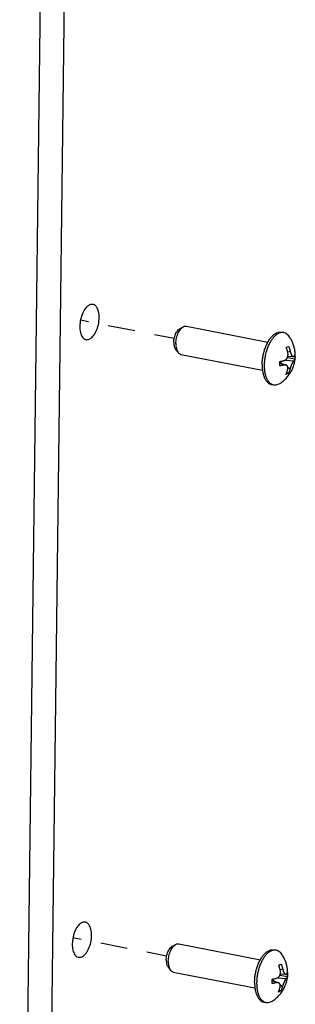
# Paper-space layout 'Layout1' of a CAD drawing. Header units: inches. Extents: x 29 to 351, y 58 to 234.
# Tile 102 of 104: x 108.49 to 110, y 174.13 to 179.54. Entities that reach past the tile are written whole.
import ezdxf

# ---------------------------------------------------------------- set-up
doc = ezdxf.new("R2010")
doc.units = ezdxf.units.IN
doc.header["$LTSCALE"] = 1.1
doc.header["$MEASUREMENT"] = 0
doc.linetypes.add('DASHED', pattern=[0.2, 0.1, -0.1])
doc.layers.get('0').update_dxf_attribs({"linetype": 'CONTINUOUS'})
doc.layers.add('02___PRT_ALL_AXES', color=7, linetype='CONTINUOUS')
doc.layers.add('7_ALL_FEATURES', color=7, linetype='CONTINUOUS')

psp = doc.layouts.get("Layout1")

# ---------------------------------------------------------------- linework, layer by layer
at = {"color": 7, "linetype": 'Continuous'}
for p, q in [((108.4885, 170.3824), (108.6292, 181.8911)), ((108.6211, 170.3567), (108.7618, 181.8654))]:
    psp.add_line(p, q, dxfattribs=at)
at = {"color": 4, "linetype": 'DASHED'}
for p, q in [((109.0831, 177.8373), (108.8225, 177.8878)), ((109.0828, 177.8372), (109.0831, 177.8373)), ((109.3371, 177.7879), (109.0828, 177.8372)), ((109.0416, 174.4412), (108.781, 174.4918)), ((109.0413, 174.4411), (109.0416, 174.4412)), ((109.2955, 174.3918), (109.0413, 174.4411))]:
    psp.add_line(p, q, dxfattribs=at)
at = {"color": 7, "linetype": 'Continuous'}
for points, start_tangent, end_tangent in [([(108.8906, 177.9748), (108.8729, 177.9726), (108.8525, 177.9566), (108.835, 177.9287), (108.8232, 177.8931), (108.8187, 177.8552)], (-0.985046, 0.172293), (-0.012225, -0.999925)), ([(108.9249, 177.9013), (108.9213, 177.9356), (108.9101, 177.9612), (108.8932, 177.9742), (108.8906, 177.9748)], (0.012225, 0.999925), (-0.985046, 0.172293)), ([(108.853, 177.7817), (108.8706, 177.7839), (108.891, 177.7999), (108.9085, 177.8278), (108.9204, 177.8634), (108.9249, 177.9013)], (0.985046, -0.172293), (0.012225, 0.999925)), ([(108.8187, 177.8552), (108.8223, 177.8209), (108.8334, 177.7953), (108.8504, 177.7823), (108.853, 177.7817)], (-0.012225, -0.999925), (0.985046, -0.172293)), ([(108.849, 174.5788), (108.8314, 174.5766), (108.811, 174.5606), (108.7935, 174.5327), (108.7816, 174.4971), (108.7772, 174.4592)], (-0.985046, 0.172293), (-0.012225, -0.999925)), ([(108.8834, 174.5053), (108.8798, 174.5396), (108.8686, 174.5652), (108.8516, 174.5782), (108.849, 174.5788)], (0.012225, 0.999925), (-0.985046, 0.172293)), ([(108.8115, 174.3857), (108.8291, 174.3879), (108.8495, 174.4039), (108.867, 174.4318), (108.8789, 174.4674), (108.8834, 174.5053)], (0.985046, -0.172293), (0.012225, 0.999925)), ([(108.7772, 174.4592), (108.7808, 174.4249), (108.7919, 174.3992), (108.8089, 174.3863), (108.8115, 174.3857)], (-0.012225, -0.999925), (0.985046, -0.172293))]:
    psp.add_spline(points, degree=3, dxfattribs=dict(at, start_tangent=start_tangent, end_tangent=end_tangent))
at = {"layer": '02___PRT_ALL_AXES', "color": 7, "linetype": 'Continuous'}
for p, q in [((109.367, 177.8409), (109.3864, 177.8518)), ((109.4036, 177.8552), (109.852, 177.7682)), ((109.9269, 177.8226), (109.9382, 177.8204)), ((109.345, 177.7275), (109.359, 177.7101)), ((109.3736, 177.7006), (109.822, 177.6136)), ((109.8711, 177.5351), (109.8824, 177.5329)), ((109.3255, 174.4448), (109.3449, 174.4558)), ((109.3621, 174.4591), (109.8104, 174.3722)), ((109.8854, 174.4266), (109.8967, 174.4244)), ((109.3035, 174.3315), (109.3174, 174.3141)), ((109.3321, 174.3045), (109.7804, 174.2176)), ((109.8296, 174.1391), (109.8409, 174.1369))]:
    psp.add_line(p, q, dxfattribs=at)
for points, start_tangent, end_tangent in [([(109.3461, 177.7594), (109.3471, 177.7745), (109.3497, 177.7897), (109.3538, 177.8045), (109.3592, 177.8182), (109.3658, 177.8304), (109.3732, 177.8405), (109.3812, 177.8483), (109.3864, 177.8518)], (0.012225, 0.999925), (0.871946, 0.489601)), ([(109.3864, 177.8518), (109.3895, 177.8533), (109.3978, 177.8555), (109.4036, 177.8552)], (0.871946, 0.489601), (0.982091, -0.188405)), ([(109.3347, 177.767), (109.3356, 177.7798), (109.338, 177.7928), (109.3417, 177.8053), (109.3465, 177.8167), (109.3524, 177.8266), (109.3589, 177.8346), (109.3659, 177.8402), (109.367, 177.8409)], (0.012225, 0.999925), (0.871498, 0.490398)), ([(109.8517, 177.7683), (109.8572, 177.7776), (109.8689, 177.7936), (109.8813, 177.8065), (109.8942, 177.8159), (109.9073, 177.8216), (109.9201, 177.8233), (109.9269, 177.8226)], (0.487288, 0.873241), (0.981757, -0.190142)), ([(109.3347, 177.767), (109.3353, 177.7547), (109.3374, 177.7437), (109.3408, 177.7343), (109.345, 177.7275)], (-0.012225, -0.999925), (0.62612, -0.779726)), ([(109.3461, 177.7594), (109.3468, 177.7451), (109.349, 177.732), (109.3528, 177.7206), (109.3579, 177.7115), (109.359, 177.7101)], (-0.012225, -0.999925), (0.625188, -0.780474)), ([(109.82, 177.6446), (109.8214, 177.6682), (109.8249, 177.692), (109.8304, 177.7155), (109.8377, 177.738), (109.8468, 177.7589), (109.8517, 177.7683)], (0.012225, 0.999925), (0.487288, 0.873241)), ([(109.359, 177.7101), (109.3642, 177.7049), (109.3715, 177.7011), (109.3736, 177.7006)], (0.625188, -0.780474), (0.982091, -0.188405)), ([(109.82, 177.6446), (109.8208, 177.6219), (109.8217, 177.6136)], (-0.012225, -0.999925), (0.125424, -0.992103)), ([(109.8217, 177.6136), (109.8237, 177.6009), (109.8287, 177.5819), (109.8356, 177.5656), (109.8443, 177.5524), (109.8544, 177.5426), (109.8657, 177.5365), (109.8711, 177.5351)], (0.125424, -0.992103), (0.981757, -0.190142)), ([(109.2932, 174.371), (109.2941, 174.3838), (109.2964, 174.3968), (109.3001, 174.4093), (109.305, 174.4207), (109.3108, 174.4306), (109.3174, 174.4386), (109.3244, 174.4442), (109.3255, 174.4448)], (0.012225, 0.999925), (0.871498, 0.490398)), ([(109.3046, 174.3634), (109.3056, 174.3785), (109.3082, 174.3937), (109.3123, 174.4084), (109.3177, 174.4222), (109.3242, 174.4344), (109.3317, 174.4445), (109.3397, 174.4523), (109.3449, 174.4558)], (0.012225, 0.999925), (0.871946, 0.489601)), ([(109.3449, 174.4558), (109.348, 174.4573), (109.3563, 174.4594), (109.3621, 174.4591)], (0.871946, 0.489601), (0.982091, -0.188405)), ([(109.8102, 174.3723), (109.8157, 174.3816), (109.8273, 174.3976), (109.8398, 174.4105), (109.8527, 174.4199), (109.8657, 174.4256), (109.8786, 174.4273), (109.8854, 174.4266)], (0.487288, 0.873241), (0.981757, -0.190142)), ([(109.2932, 174.371), (109.2938, 174.3587), (109.2958, 174.3477), (109.2993, 174.3383), (109.3035, 174.3315)], (-0.012225, -0.999925), (0.62612, -0.779726)), ([(109.3046, 174.3634), (109.3052, 174.349), (109.3075, 174.3359), (109.3112, 174.3246), (109.3164, 174.3154), (109.3174, 174.3141)], (-0.012225, -0.999925), (0.625188, -0.780474)), ([(109.7785, 174.2486), (109.7799, 174.2721), (109.7833, 174.296), (109.7888, 174.3195), (109.7962, 174.342), (109.8053, 174.3629), (109.8102, 174.3723)], (0.012225, 0.999925), (0.487288, 0.873241)), ([(109.3174, 174.3141), (109.3227, 174.3089), (109.33, 174.3051), (109.3321, 174.3045)], (0.625188, -0.780474), (0.982091, -0.188405)), ([(109.7785, 174.2486), (109.7793, 174.2259), (109.7802, 174.2175)], (-0.012225, -0.999925), (0.125424, -0.992103)), ([(109.7802, 174.2175), (109.7822, 174.2048), (109.7872, 174.1859), (109.7941, 174.1696), (109.8027, 174.1564), (109.8129, 174.1466), (109.8242, 174.1405), (109.8296, 174.1391)], (0.125424, -0.992103), (0.981757, -0.190142))]:
    psp.add_spline(points, degree=3, dxfattribs=dict(at, start_tangent=start_tangent, end_tangent=end_tangent))
at = {"layer": '7_ALL_FEATURES', "color": 7, "linetype": 'Continuous'}
for p, q in [((109.9524, 177.7384), (109.9596, 177.7412)), ((109.9596, 177.7412), (109.966, 177.7443)), ((109.9745, 177.7159), (109.9603, 177.7122)), ((109.961, 177.6903), (109.9904, 177.6879)), ((109.9171, 177.6538), (109.9168, 177.6614)), ((109.9169, 177.6584), (109.9319, 177.6485)), ((109.917, 177.6538), (109.9512, 177.6418)), ((109.9403, 177.642), (109.917, 177.6517)), ((109.9458, 177.6682), (109.9936, 177.6651)), ((109.9998, 177.6733), (109.9579, 177.6815)), ((109.9607, 177.6296), (109.9733, 177.6213)), ((109.9578, 177.5933), (109.9506, 177.5905)), ((109.9642, 177.5963), (109.954, 177.5983)), ((109.9642, 177.5963), (109.9578, 177.5933)), ((109.9086, 177.5363), (109.9173, 177.5409)), ((109.9109, 174.3423), (109.9181, 174.3452)), ((109.9181, 174.3452), (109.9245, 174.3482)), ((109.9043, 174.2722), (109.9521, 174.2691)), ((109.9583, 174.2773), (109.9164, 174.2854)), ((109.933, 174.3199), (109.9188, 174.3161)), ((109.9195, 174.2943), (109.9489, 174.2919)), ((109.8756, 174.2578), (109.8753, 174.2654)), ((109.8754, 174.2624), (109.8904, 174.2525)), ((109.8755, 174.2578), (109.9096, 174.2458)), ((109.8988, 174.246), (109.8755, 174.2556)), ((109.9192, 174.2336), (109.9318, 174.2253)), ((109.9163, 174.1973), (109.9091, 174.1944)), ((109.9227, 174.2003), (109.9125, 174.2023)), ((109.9227, 174.2003), (109.9163, 174.1973)), ((109.8671, 174.1403), (109.8758, 174.1449))]:
    psp.add_line(p, q, dxfattribs=at)
for points, start_tangent, end_tangent in [([(109.912, 177.817), (109.8997, 177.8099), (109.8875, 177.7996), (109.876, 177.7862), (109.8653, 177.7701), (109.8557, 177.7517), (109.8474, 177.7314), (109.8407, 177.7099), (109.8357, 177.6874), (109.8325, 177.6648), (109.8313, 177.6424)], (-0.917444, -0.397864), (-0.012225, -0.999925)), ([(109.9382, 177.8204), (109.9364, 177.8208), (109.9244, 177.8207), (109.912, 177.817)], (-0.981525, 0.191332), (-0.917444, -0.397864)), ([(109.9676, 177.7999), (109.9674, 177.8001), (109.9582, 177.8104), (109.9477, 177.8173), (109.9382, 177.8204)], (-0.586123, 0.810222), (-0.981525, 0.191332)), ([(110.0007, 177.6732), (110.0017, 177.6854), (110.0016, 177.7037), (109.9996, 177.7224), (109.9955, 177.7416), (109.9889, 177.7612), (109.9798, 177.7806), (109.9676, 177.7999)], (0.114654, 0.993405), (-0.586033, 0.810287)), ([(109.9609, 177.71), (109.9597, 177.715), (109.9583, 177.7204), (109.9565, 177.7264), (109.9545, 177.7324), (109.9524, 177.7384)], (-0.221092, 0.975253), (-0.349811, 0.93682)), ([(109.966, 177.7443), (109.9681, 177.7384), (109.9701, 177.7324), (109.9718, 177.7265), (109.9733, 177.7209), (109.9745, 177.7159)], (0.349811, -0.93682), (0.221092, -0.975253)), ([(109.9406, 177.6662), (109.9452, 177.6678), (109.949, 177.6702), (109.9521, 177.6729), (109.9547, 177.676), (109.9569, 177.6794), (109.9588, 177.6832), (109.9603, 177.6873), (109.961, 177.6903)], (0.972233, 0.234015), (0.211097, 0.977465)), ([(109.961, 177.6903), (109.9612, 177.6913), (109.9618, 177.6949), (109.962, 177.6986), (109.962, 177.7025), (109.9616, 177.7063), (109.9609, 177.71)], (0.211097, 0.977465), (-0.221092, 0.975253)), ([(109.9745, 177.7159), (109.976, 177.7099), (109.9777, 177.7049), (109.9793, 177.7008), (109.981, 177.6974), (109.9827, 177.6944), (109.9845, 177.6919), (109.9863, 177.69), (109.9881, 177.6887), (109.9899, 177.688), (109.9904, 177.6879)], (0.221092, -0.975253), (0.996751, -0.080542)), ([(109.9904, 177.6879), (109.9919, 177.6881), (109.9939, 177.6893)], (0.996751, -0.080542), (0.730532, 0.682878)), ([(109.9939, 177.6893), (109.9953, 177.6907), (109.9967, 177.6923), (109.9981, 177.694), (109.9992, 177.6957), (110.0001, 177.6975)], (0.730532, 0.682878), (0.412821, 0.910812)), ([(110.0001, 177.6975), (110.0004, 177.6853), (109.9998, 177.6733)], (0.054844, -0.998495), (-0.080904, -0.996722)), ([(109.8313, 177.6424), (109.832, 177.6209), (109.8346, 177.6007), (109.8391, 177.5824), (109.8454, 177.5664), (109.8532, 177.5532), (109.8625, 177.543), (109.8721, 177.5365)], (-0.012225, -0.999925), (0.892794, -0.450465)), ([(109.9165, 177.6372), (109.9171, 177.6492), (109.9171, 177.6538)], (0.080904, 0.996722), (-0.01321, 0.999913)), ([(109.9403, 177.642), (109.9364, 177.6411), (109.9319, 177.6401), (109.9269, 177.6391), (109.9218, 177.6381), (109.9165, 177.6372)], (-0.972233, -0.234015), (-0.986332, -0.16477)), ([(109.9168, 177.6614), (109.922, 177.6623), (109.9272, 177.6633), (109.9322, 177.6643), (109.9367, 177.6653), (109.9406, 177.6662)], (0.986332, 0.16477), (0.972233, 0.234015)), ([(109.9173, 177.5409), (109.9372, 177.5554), (109.9558, 177.5735), (109.9709, 177.5928), (109.9821, 177.6117), (109.9902, 177.6302), (109.9961, 177.6487), (109.9999, 177.6671), (110.0007, 177.6732)], (0.846465, 0.532444), (0.114654, 0.993405)), ([(109.9512, 177.6418), (109.9489, 177.6424), (109.9451, 177.6427), (109.9403, 177.642)], (-0.94323, 0.332139), (-0.972233, -0.234015)), ([(109.9597, 177.6154), (109.9609, 177.6209), (109.9611, 177.6255), (109.9608, 177.6294), (109.9599, 177.6326), (109.9586, 177.6355), (109.9568, 177.638), (109.9547, 177.64), (109.9521, 177.6415), (109.9512, 177.6418)], (0.265602, 0.964083), (-0.94323, 0.332139)), ([(109.9936, 177.6651), (109.9916, 177.6629), (109.9897, 177.6603), (109.9879, 177.6573), (109.9861, 177.654), (109.9843, 177.6505), (109.9825, 177.6467), (109.9808, 177.6427), (109.9792, 177.6388), (109.9779, 177.6353), (109.9766, 177.6318), (109.9754, 177.6282), (109.9743, 177.6247), (109.9733, 177.6213)], (-0.730532, -0.682878), (-0.265602, -0.964083)), ([(109.9998, 177.6733), (109.9989, 177.6716), (109.9978, 177.6698), (109.9964, 177.6681), (109.995, 177.6665), (109.9936, 177.6651)], (-0.412821, -0.910812), (-0.730532, -0.682878)), ([(109.9506, 177.5905), (109.9528, 177.5955), (109.9549, 177.6007), (109.9568, 177.6059), (109.9584, 177.6109), (109.9597, 177.6154)], (0.422017, 0.906588), (0.265602, 0.964083)), ([(109.9733, 177.6213), (109.972, 177.6168), (109.9704, 177.6119), (109.9686, 177.6067), (109.9665, 177.6015), (109.9642, 177.5963)], (-0.265602, -0.964083), (-0.422017, -0.906588)), ([(109.8721, 177.5365), (109.8729, 177.536), (109.8824, 177.5329)], (0.892794, -0.450465), (0.981525, -0.191332)), ([(109.8824, 177.5329), (109.8843, 177.5326), (109.8963, 177.5327), (109.9086, 177.5363)], (0.981525, -0.191332), (0.917444, 0.397864)), ([(109.8705, 174.421), (109.8581, 174.4139), (109.846, 174.4036), (109.8345, 174.3902), (109.8237, 174.3741), (109.8141, 174.3557), (109.8059, 174.3354), (109.7992, 174.3138), (109.7942, 174.2914), (109.791, 174.2688), (109.7898, 174.2464)], (-0.917444, -0.397864), (-0.012225, -0.999925)), ([(109.8967, 174.4244), (109.8949, 174.4247), (109.8829, 174.4246), (109.8705, 174.421)], (-0.981525, 0.191332), (-0.917444, -0.397864)), ([(109.926, 174.4039), (109.9259, 174.4041), (109.9166, 174.4143), (109.9062, 174.4213), (109.8967, 174.4244)], (-0.586123, 0.810222), (-0.981525, 0.191332)), ([(109.9592, 174.2772), (109.9601, 174.2894), (109.9601, 174.3077), (109.9581, 174.3263), (109.954, 174.3456), (109.9474, 174.3652), (109.9382, 174.3846), (109.926, 174.4039)], (0.114654, 0.993405), (-0.586033, 0.810287)), ([(109.9194, 174.314), (109.9182, 174.3189), (109.9167, 174.3244), (109.915, 174.3303), (109.913, 174.3364), (109.9109, 174.3423)], (-0.221092, 0.975253), (-0.349811, 0.93682)), ([(109.9245, 174.3482), (109.9266, 174.3424), (109.9285, 174.3364), (109.9303, 174.3305), (109.9318, 174.3249), (109.933, 174.3199)], (0.349811, -0.93682), (0.221092, -0.975253)), ([(109.8758, 174.1449), (109.8957, 174.1594), (109.9143, 174.1774), (109.9294, 174.1968), (109.9406, 174.2157), (109.9487, 174.2342), (109.9546, 174.2527), (109.9583, 174.2711), (109.9592, 174.2772)], (0.846465, 0.532444), (0.114654, 0.993405)), ([(109.8991, 174.2702), (109.9037, 174.2718), (109.9075, 174.2741), (109.9106, 174.2769), (109.9132, 174.28), (109.9154, 174.2834), (109.9173, 174.2872), (109.9187, 174.2913), (109.9195, 174.2943)], (0.972233, 0.234015), (0.211097, 0.977465)), ([(109.9195, 174.2943), (109.9197, 174.2953), (109.9203, 174.2989), (109.9205, 174.3026), (109.9204, 174.3065), (109.92, 174.3103), (109.9194, 174.314)], (0.211097, 0.977465), (-0.221092, 0.975253)), ([(109.933, 174.3199), (109.9345, 174.3139), (109.9362, 174.3089), (109.9378, 174.3048), (109.9394, 174.3013), (109.9412, 174.2984), (109.943, 174.2959), (109.9447, 174.294), (109.9466, 174.2927), (109.9484, 174.292), (109.9488, 174.2919)], (0.221092, -0.975253), (0.996751, -0.080542)), ([(109.9488, 174.2919), (109.9504, 174.2921), (109.9524, 174.2933)], (0.996751, -0.080542), (0.730532, 0.682878)), ([(109.9583, 174.2773), (109.9574, 174.2756), (109.9562, 174.2738), (109.9549, 174.2721), (109.9535, 174.2705), (109.9521, 174.2691)], (-0.412821, -0.910812), (-0.730532, -0.682878)), ([(109.9524, 174.2933), (109.9538, 174.2947), (109.9552, 174.2962), (109.9565, 174.298), (109.9577, 174.2997), (109.9586, 174.3015)], (0.730532, 0.682878), (0.412821, 0.910812)), ([(109.9586, 174.3015), (109.9588, 174.2893), (109.9583, 174.2773)], (0.054844, -0.998495), (-0.080904, -0.996722)), ([(109.7898, 174.2464), (109.7905, 174.2248), (109.7931, 174.2047), (109.7976, 174.1864), (109.8039, 174.1704), (109.8117, 174.1572), (109.821, 174.1469), (109.8306, 174.1404)], (-0.012225, -0.999925), (0.892794, -0.450465)), ([(109.875, 174.2412), (109.8756, 174.2532), (109.8756, 174.2578)], (0.080904, 0.996722), (-0.01321, 0.999913)), ([(109.8988, 174.246), (109.8949, 174.2451), (109.8904, 174.2441), (109.8854, 174.2431), (109.8803, 174.2421), (109.875, 174.2412)], (-0.972233, -0.234015), (-0.986332, -0.16477)), ([(109.8753, 174.2654), (109.8805, 174.2663), (109.8857, 174.2672), (109.8907, 174.2683), (109.8952, 174.2692), (109.8991, 174.2702)], (0.986332, 0.16477), (0.972233, 0.234015)), ([(109.9097, 174.2458), (109.9074, 174.2464), (109.9036, 174.2467), (109.8988, 174.246)], (-0.94323, 0.332139), (-0.972233, -0.234015)), ([(109.9091, 174.1944), (109.9113, 174.1994), (109.9134, 174.2047), (109.9153, 174.2099), (109.9169, 174.2149), (109.9182, 174.2194)], (0.422017, 0.906588), (0.265602, 0.964083)), ([(109.9182, 174.2194), (109.9193, 174.2249), (109.9196, 174.2295), (109.9192, 174.2333), (109.9184, 174.2366), (109.9171, 174.2395), (109.9153, 174.242), (109.9131, 174.244), (109.9105, 174.2454), (109.9097, 174.2458)], (0.265602, 0.964083), (-0.94323, 0.332139)), ([(109.9318, 174.2253), (109.9305, 174.2208), (109.9289, 174.2159), (109.9271, 174.2107), (109.9249, 174.2054), (109.9227, 174.2003)], (-0.265602, -0.964083), (-0.422017, -0.906588)), ([(109.9521, 174.2691), (109.9501, 174.2669), (109.9482, 174.2642), (109.9464, 174.2613), (109.9446, 174.258), (109.9428, 174.2545), (109.941, 174.2507), (109.9393, 174.2466), (109.9377, 174.2428), (109.9364, 174.2393), (109.9351, 174.2358), (109.9339, 174.2322), (109.9328, 174.2286), (109.9318, 174.2253)], (-0.730532, -0.682878), (-0.265602, -0.964083)), ([(109.8306, 174.1404), (109.8314, 174.14), (109.8409, 174.1369)], (0.892794, -0.450465), (0.981525, -0.191332)), ([(109.8409, 174.1369), (109.8428, 174.1366), (109.8547, 174.1366), (109.8671, 174.1403)], (0.981525, -0.191332), (0.917444, 0.397864))]:
    psp.add_spline(points, degree=3, dxfattribs=dict(at, start_tangent=start_tangent, end_tangent=end_tangent))

doc.saveas('drawing.dxf')
